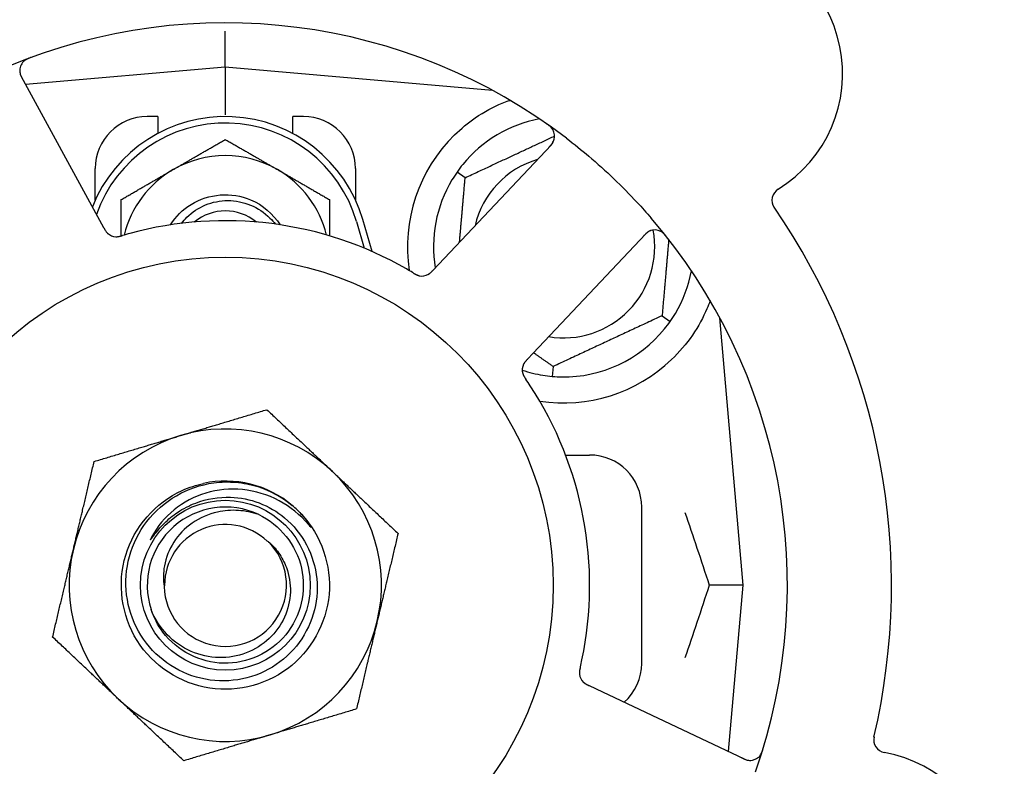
# Model space of a CAD drawing. Header units: inches. Extents: x 24 to 1128, y -58 to 748.
# Tile 66 of 256: x 154.05 to 156.42, y 227.38 to 229.17. Entities that reach past the tile are written whole.
import ezdxf

# ---------------------------------------------------------------- set-up
doc = ezdxf.new("R2010")
doc.units = ezdxf.units.IN
doc.header["$LTSCALE"] = 32
doc.header["$MEASUREMENT"] = 0
doc.layers.add('Dimension (ANSI)', color=7, linetype='Continuous', lineweight=25)
doc.layers.add('Visible (ANSI)', color=7, linetype='Continuous', lineweight=30)
doc.styles.add('Note Text (ANSI)', font='tahoma.ttf')
doc.dimstyles.new('SB Fraction-16 (ANSI)', dxfattribs={"dimscale": 32, "dimtxt": 0.125, "dimasz": 0.098425, "dimexe": 0.125, "dimexo": 0.0625, "dimgap": 0.031496, "dimtad": 0, "dimtih": 1, "dimtoh": 1, "dimdec": 4, "dimrnd": 1e-08, "dimzin": 0, "dimdsep": 46, "dimlunit": 5, "dimtxsty": 'Note Text (ANSI)', "dimcen": 0.09, "dimdle": 0.393701, "dimclrd": 256, "dimclre": 256, "dimclrt": 256, "dimadec": 0, "dimazin": 3, "dimtfac": 0.96, "dimtofl": 0, "dimtmove": 0, "dimatfit": 3, "dimfxl": 1, "dimfrac": 2, "dimtolj": 1, "dimtzin": 12, "dimlwd": -1, "dimlwe": -1, "dimarcsym": 0})

# ---------------------------------------------------------------- blocks, each defined once
blk = doc.blocks.new('*D16')
at = {"layer": 'Defpoints', "color": 0, "transparency": 16777216}
for p in [(169.8497, 459.4837), (76.4594, 171.772), (131.9122, 171.772)]:
    blk.add_point(p, dxfattribs=at)
at = {"layer": 'Dimension (ANSI)', "transparency": 16777216}
for p, q in [((167.8497, 459.4837), (72.4594, 459.4837)), ((76.4594, 456.3341), (76.4594, 319.1609)), ((76.4594, 174.9216), (76.4594, 312.0948)), ((129.9122, 171.772), (72.4594, 171.772))]:
    blk.add_line(p, q, dxfattribs=at)
for points in [[(75.9345, 456.3341), (76.9844, 456.3341), (76.4594, 459.4837)], [(75.9345, 174.9216), (76.9844, 174.9216), (76.4594, 171.772)]]:
    blk.add_solid(points, dxfattribs=at)
at = {"layer": 'Dimension (ANSI)', "transparency": 16777216, "insert": (64.2727, 318.153), "char_height": 4, "attachment_point": 1, "style": 'Note Text (ANSI)'}
blk.add_mtext('\\A1;287 11/16', dxfattribs=at)

msp = doc.modelspace()

# ---------------------------------------------------------------- linework, layer by layer
at = {"layer": 'Visible (ANSI)'}
for p, q in [((154.54541, 229.05645), (154.54541, 229.14244)), ((154.54541, 229.05645), (154.06546, 229.01446)), ((154.54541, 229.05645), (154.54541, 228.94187)), ((155.1874, 229.00028), (154.54541, 229.05645)), ((154.24412, 228.6879), (154.05548, 229.03269)), ((155.18416, 229.00057), (155.18416, 229.00203)), ((154.38291, 228.9377), (154.35791, 228.9377)), ((154.38291, 228.9377), (154.38291, 228.89687)), ((154.70791, 228.89687), (154.70791, 228.9377)), ((154.73291, 228.9377), (154.70791, 228.9377)), ((155.32765, 228.86934), (155.05803, 228.5834)), ((154.23291, 228.73716), (154.23291, 228.8127)), ((154.85791, 228.8127), (154.85791, 228.73716)), ((155.12144, 228.79078), (155.10193, 228.80444)), ((154.25365, 228.67047), (154.24412, 228.6879)), ((154.86041, 228.68583), (154.87916, 228.62155)), ((154.89774, 228.61363), (154.87541, 228.6902)), ((155.28467, 228.3697), (155.55429, 228.65565)), ((155.05803, 228.5834), (155.04438, 228.56892)), ((155.59438, 228.45962), (155.6139, 228.44596)), ((155.78916, 227.8127), (155.73299, 228.45469)), ((155.27104, 228.35524), (155.28467, 228.3697)), ((155.33275, 228.33762), (155.33067, 228.31389)), ((155.3627, 228.1252), (155.42041, 228.1252)), ((155.54541, 227.6252), (155.54541, 228.0002)), ((155.78916, 227.8127), (155.70769, 227.8127)), ((155.75421, 227.41318), (155.78916, 227.8127)), ((155.4368, 227.56333), (155.41881, 227.57184)), ((155.79206, 227.39527), (155.4368, 227.56333))]:
    msp.add_line(p, q, dxfattribs=at)
for radius in [0.7875, 0.20385]:
    msp.add_circle((154.54541, 227.8127), radius, dxfattribs=at)
for centre, radius, start, end in [((155.70308, 229.04048), 0.325, 301.56477, 151.80207), ((154.54541, 227.8127), 1.35, 52.62287, 112.74397), ((154.0829, 229.04768), 0.03125, 110.53135, 208.68342), ((154.54541, 228.59395), 0.34375, 16.2602, 158.3076), ((154.35791, 228.8127), 0.125, 90, 180), ((154.73291, 228.8127), 0.125, 0, 90), ((154.54541, 228.59395), 0.32812, 16.2602, 160.60541), ((155.35791, 228.6252), 0.3125, 100.71622, 140.84193), ((155.30491, 228.89078), 0.03125, 316.68342, 54.83549), ((155.35791, 228.6252), 0.375, 134.27762, 188.78707), ((154.54541, 228.59395), 0.25, 60, 120), ((155.35791, 228.6252), 0.21875, 106.71618, 166.65066), ((154.54541, 228.59395), 0.25, 120, 166.26096), ((154.54541, 228.59395), 0.25, 13.73904, 60), ((155.35791, 228.6252), 0.3125, 149.15807, 189.35248), ((155.88957, 228.73694), 0.03125, 121.56477, 214.51231), ((154.54541, 228.59395), 0.11727, 50.56429, 129.43571), ((154.54541, 227.8127), 1.6, 346.81714, 34.5497), ((154.54541, 227.8127), 0.875, 60.19111, 105.17573), ((154.54541, 227.8127), 1.35, 340.62287, 40.74397), ((154.28385, 228.68039), 0.03125, 226.67765, 268.13682), ((155.35791, 228.6252), 0.21875, 260.57954, 10.53406), ((155.57703, 228.63421), 0.03125, 38.53135, 136.68342), ((155.01769, 228.58616), 0.03125, 257.46904, 299.46837), ((155.35791, 228.6252), 0.3125, 329.15807, 349.28378), ((155.35791, 228.6252), 0.3125, 269.15807, 320.84193), ((155.35791, 228.6252), 0.375, 261.21293, 313.75453), ((155.2898, 228.32959), 0.03125, 154.67765, 196.13682), ((155.35791, 228.6252), 0.3125, 251.46237, 260.84193), ((154.54541, 227.8127), 0.875, 348.19111, 33.17573), ((154.54541, 227.8127), 0.375, 46.68342, 106.68342), ((154.54541, 227.8127), 0.375, 106.68342, 166.68342), ((155.42041, 228.0002), 0.125, 0, 90), ((154.54541, 227.8127), 0.375, 346.68342, 46.68342), ((154.54541, 227.8127), 0.25, 49.96044, 102.10596), ((154.54541, 227.8127), 0.1875, 64.71096, 198.15663), ((154.54541, 227.8127), 0.25, 46.19222, 49.96044), ((154.54541, 227.8127), 0.14583, 46.55117, 180.00317), ((154.54541, 227.8127), 0.375, 166.68342, 226.68342), ((154.54541, 227.8127), 0.14696, 181.25861, 45.29572), ((154.54541, 227.8127), 0.375, 286.68342, 346.68342), ((155.42041, 227.6252), 0.125, 311.64189, 0), ((155.42696, 227.60255), 0.03125, 185.46904, 227.46837), ((154.54541, 227.8127), 0.375, 226.68342, 286.68342), ((154.54541, 227.8127), 0.875, 204.19111, 249.17573), ((156.13392, 227.44172), 0.03125, 166.85452, 259.80207), ((154.54541, 227.8127), 1.35, 196.62287, 256.74397), ((155.80543, 227.42352), 0.03125, 244.68342, 342.83549), ((156.07084, 227.09109), 0.325, 229.56477, 79.80207)]:
    msp.add_arc(centre, radius, start, end, dxfattribs=at)
for points, knots in [([(154.07857, 229.07941), (154.07798, 229.07919), (154.07739, 229.07898), (154.07582, 229.07839), (154.07482, 229.078), (154.07298, 229.07723), (154.07213, 229.07687), (154.06998, 229.07588), (154.06866, 229.07522), (154.06644, 229.07398), (154.06547, 229.07338), (154.06387, 229.07231), (154.0632, 229.07181), (154.0619, 229.07078), (154.06131, 229.07025), (154.06066, 229.06963), (154.06052, 229.06949), (154.06041, 229.06938)], [0, 0, 0, 0, 0.005149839, 0.005149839, 0.013554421, 0.013554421, 0.020527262, 0.020527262, 0.031641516, 0.031641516, 0.041623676, 0.041623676, 0.051235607, 0.051235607, 0.06373445, 0.06373445, 0.067355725, 0.067355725, 0.067355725, 0.067355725]), ([(154.05165, 229.04775), (154.05165, 229.04745), (154.05167, 229.04709), (154.05177, 229.04529), (154.05199, 229.04355), (154.05269, 229.04046), (154.05312, 229.03901), (154.05444, 229.03537), (154.05543, 229.03312), (154.05703, 229.02994), (154.05751, 229.02901), (154.05846, 229.02724), (154.05892, 229.0264), (154.05938, 229.02556)], [0.058736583, 0.058736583, 0.058736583, 0.058736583, 0.064782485, 0.064782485, 0.086145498, 0.086145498, 0.103238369, 0.103238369, 0.123434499, 0.123434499, 0.131598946, 0.131598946, 0.138939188, 0.138939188, 0.138939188, 0.138939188]), ([(155.09611, 228.89369), (155.11125, 228.90845), (155.1282, 228.92237), (155.16721, 228.94914), (155.18962, 228.96105), (155.21535, 228.9721), (155.22106, 228.97439), (155.22681, 228.97654)], [0.55181372, 0.55181372, 0.55181372, 0.55181372, 0.71000954, 0.71000954, 0.90366002, 0.90366002, 0.95550669, 0.95550669, 0.95550669, 0.95550669]), ([(155.33223, 228.90596), (155.33209, 228.90621), (155.3319, 228.90652), (155.33126, 228.90753), (155.33073, 228.9083), (155.32943, 228.90995), (155.3286, 228.91091), (155.32706, 228.91247), (155.32656, 228.91296), (155.32526, 228.91415), (155.32443, 228.91488), (155.32263, 228.91636), (155.32163, 228.91713), (155.32006, 228.91831), (155.31946, 228.91874), (155.31827, 228.91958), (155.31769, 228.91999), (155.3171, 228.9204)], [0.051298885, 0.051298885, 0.051298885, 0.051298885, 0.057269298, 0.057269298, 0.069785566, 0.069785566, 0.083632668, 0.083632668, 0.089458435, 0.089458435, 0.09782017, 0.09782017, 0.107290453, 0.107290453, 0.113094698, 0.113094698, 0.118968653, 0.118968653, 0.118968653, 0.118968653]), ([(155.32209, 228.86344), (155.32273, 228.86413), (155.32339, 228.86482), (155.32589, 228.86753), (155.32768, 228.86958), (155.33045, 228.8732), (155.33152, 228.87482), (155.3331, 228.8776), (155.33372, 228.8789), (155.33456, 228.88102), (155.33484, 228.88183), (155.33509, 228.8827), (155.33514, 228.88288), (155.33519, 228.88304)], [0, 0, 0, 0, 0.007248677, 0.007248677, 0.028564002, 0.028564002, 0.04748221, 0.04748221, 0.065361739, 0.065361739, 0.076705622, 0.076705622, 0.079955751, 0.079955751, 0.079955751, 0.079955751]), ([(155.36494, 228.88549), (155.38316, 228.87157), (155.40091, 228.85728), (155.43878, 228.82518), (155.45897, 228.80701), (155.49789, 228.76977), (155.51641, 228.75098), (155.54585, 228.71929), (155.55714, 228.70668), (155.56822, 228.69382)], [-0.73117336, -0.73117336, -0.73117336, -0.73117336, -0.55242948, -0.55242948, -0.34016147, -0.34016147, -0.13232742, -0.13232742, 0, 0, 0, 0]), ([(154.41378, 228.67753), (154.42633, 228.69733), (154.44315, 228.7144), (154.46308, 228.72675), (154.50533, 228.75294), (154.56038, 228.75723), (154.60618, 228.7379), (154.63524, 228.72563), (154.66008, 228.70406), (154.6771, 228.67752)], [6.8488771, 6.8488771, 6.8488771, 6.8488771, 7.2990044, 7.2990044, 7.2990044, 8.2534333, 8.2534333, 8.2534333, 8.8590861, 8.8590861, 8.8590861, 8.8590861]), ([(154.44021, 228.68135), (154.44412, 228.68649), (154.4484, 228.69136), (154.46588, 228.70859), (154.48111, 228.71862), (154.51482, 228.73242), (154.53301, 228.73597), (154.57003, 228.73593), (154.58849, 228.73224), (154.62326, 228.71791), (154.63919, 228.70732), (154.65727, 228.68941), (154.66157, 228.68454), (154.66553, 228.67942)], [-1.06231766, -1.06231766, -1.06231766, -1.06231766, -1.01273267, -1.01273267, -0.87465824, -0.87465824, -0.73438222, -0.73438222, -0.59190522, -0.59190522, -0.44722789, -0.44722789, -0.39760805, -0.39760805, -0.39760805, -0.39760805]), ([(154.25366, 228.67047), (154.25391, 228.67001), (154.25416, 228.66954), (154.25466, 228.66864), (154.25491, 228.66819), (154.25546, 228.6672), (154.25577, 228.66666), (154.25689, 228.66473), (154.25764, 228.66351), (154.2589, 228.66166), (154.25948, 228.66088), (154.26061, 228.65952), (154.26112, 228.65895), (154.26201, 228.65804), (154.26241, 228.65765), (154.26265, 228.65742), (154.26269, 228.65739), (154.26269, 228.65739), (154.26269, 228.65739), (154.26269, 228.65739)], [0, 0, 0, 0, 0.004355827, 0.004355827, 0.008687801, 0.008687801, 0.014307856, 0.014307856, 0.029588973, 0.029588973, 0.043844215, 0.043844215, 0.054171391, 0.054171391, 0.061954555, 0.061954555, 0.063871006, 0.063871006, 0.063878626, 0.063878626, 0.063878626, 0.063878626]), ([(154.25368, 228.67043), (154.25382, 228.67017), (154.25396, 228.66991), (154.25475, 228.66848), (154.25542, 228.66727), (154.25687, 228.6648), (154.25768, 228.66351), (154.25923, 228.6613), (154.25998, 228.66033), (154.26146, 228.65861), (154.26223, 228.65783), (154.2629, 228.6572), (154.263, 228.65712), (154.26308, 228.65704)], [0, 0, 0, 0, 0.002309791, 0.002309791, 0.012623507, 0.012623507, 0.024338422, 0.024338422, 0.035397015, 0.035397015, 0.047442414, 0.047442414, 0.049661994, 0.049661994, 0.049661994, 0.049661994]), ([(155.56743, 228.66395), (155.56715, 228.66385), (155.5668, 228.66373), (155.56513, 228.66308), (155.56354, 228.66233), (155.56082, 228.6607), (155.55957, 228.65985), (155.55652, 228.65746), (155.55469, 228.65583), (155.55216, 228.65333), (155.55142, 228.65258), (155.55003, 228.65113), (155.54937, 228.65043), (155.54872, 228.64973)], [0.058736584, 0.058736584, 0.058736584, 0.058736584, 0.064782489, 0.064782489, 0.086145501, 0.086145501, 0.103238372, 0.103238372, 0.123434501, 0.123434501, 0.131598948, 0.131598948, 0.13893919, 0.13893919, 0.13893919, 0.13893919]), ([(155.60586, 228.64813), (155.60547, 228.64863), (155.60509, 228.64911), (155.60404, 228.65042), (155.60336, 228.65126), (155.60206, 228.65277), (155.60145, 228.65347), (155.59985, 228.65521), (155.59881, 228.65625), (155.59694, 228.65799), (155.59608, 228.65872), (155.59456, 228.65992), (155.59389, 228.6604), (155.5925, 228.66132), (155.59181, 228.66172), (155.59102, 228.66214), (155.59085, 228.66223), (155.59071, 228.6623)], [0, 0, 0, 0, 0.005149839, 0.005149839, 0.013554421, 0.013554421, 0.020527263, 0.020527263, 0.031641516, 0.031641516, 0.041623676, 0.041623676, 0.051235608, 0.051235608, 0.063734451, 0.063734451, 0.067355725, 0.067355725, 0.067355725, 0.067355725]), ([(154.28208, 228.64919), (154.28231, 228.64918), (154.28261, 228.64917), (154.2835, 228.64916), (154.28413, 228.64917), (154.28548, 228.64925), (154.28618, 228.64931), (154.28758, 228.64949), (154.28826, 228.64959), (154.28991, 228.64989), (154.29092, 228.65011), (154.29241, 228.65046), (154.29285, 228.65057), (154.29446, 228.65098), (154.29566, 228.65132), (154.29721, 228.65176), (154.2976, 228.65188), (154.29815, 228.65204), (154.29832, 228.65209), (154.29849, 228.65214)], [0.044252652, 0.044252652, 0.044252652, 0.044252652, 0.050671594, 0.050671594, 0.061250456, 0.061250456, 0.071050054, 0.071050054, 0.078610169, 0.078610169, 0.087196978, 0.087196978, 0.090753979, 0.090753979, 0.100050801, 0.100050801, 0.10314767, 0.10314767, 0.10451733, 0.10451733, 0.10451733, 0.10451733]), ([(154.28246, 228.64916), (154.28246, 228.64916), (154.28249, 228.64916), (154.28262, 228.64916), (154.28276, 228.64915), (154.28321, 228.64914), (154.28358, 228.64914), (154.28481, 228.64917), (154.28574, 228.64923), (154.28773, 228.64947), (154.28876, 228.64964), (154.29116, 228.65012), (154.29257, 228.65047), (154.2953, 228.6512), (154.29663, 228.65159), (154.29812, 228.65203), (154.2983, 228.65208), (154.29849, 228.65214)], [0.030853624, 0.030853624, 0.030853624, 0.030853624, 0.032941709, 0.032941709, 0.03638518, 0.03638518, 0.042347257, 0.042347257, 0.055267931, 0.055267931, 0.065838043, 0.065838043, 0.077516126, 0.077516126, 0.087897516, 0.087897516, 0.089364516, 0.089364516, 0.089364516, 0.089364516]), ([(154.99634, 228.56256), (154.99593, 228.56281), (154.99549, 228.56307), (154.99502, 228.56335), (154.99082, 228.56587), (154.98505, 228.56926), (154.98038, 228.57193)], [0.48080563, 0.48080563, 0.48080563, 0.48080563, 0.5329828, 0.5329828, 0.5329828, 1, 1, 1, 1]), ([(154.99637, 228.56254), (154.99663, 228.56239), (154.99688, 228.56223), (154.99758, 228.56182), (154.99802, 228.56156), (154.99938, 228.56075), (155.00033, 228.5602), (155.00233, 228.55911), (155.00339, 228.55855), (155.00552, 228.55753), (155.00655, 228.55709), (155.00862, 228.5563), (155.00958, 228.55601), (155.01078, 228.55569), (155.01111, 228.55562), (155.01136, 228.55556)], [0.001596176, 0.001596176, 0.001596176, 0.001596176, 0.00393777, 0.00393777, 0.007842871, 0.007842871, 0.016055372, 0.016055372, 0.025513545, 0.025513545, 0.037191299, 0.037191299, 0.054193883, 0.054193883, 0.061558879, 0.061558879, 0.061558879, 0.061558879]), ([(154.99637, 228.56254), (154.99684, 228.56226), (154.99731, 228.56198), (154.99824, 228.56142), (154.99871, 228.56114), (155.00027, 228.56022), (155.00138, 228.55959), (155.00321, 228.55861), (155.00397, 228.55823), (155.00573, 228.5574), (155.00666, 228.557), (155.00835, 228.55638), (155.00912, 228.55613), (155.01036, 228.55578), (155.01088, 228.55566), (155.01119, 228.55559), (155.01124, 228.55558), (155.01125, 228.55558), (155.01125, 228.55558), (155.01125, 228.55558)], [0, 0, 0, 0, 0.004180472, 0.004180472, 0.008305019, 0.008305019, 0.018114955, 0.018114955, 0.025612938, 0.025612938, 0.036850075, 0.036850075, 0.047489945, 0.047489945, 0.056089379, 0.056089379, 0.05828692, 0.05828692, 0.058652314, 0.058652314, 0.058652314, 0.058652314]), ([(155.03194, 228.55835), (155.03202, 228.55839), (155.03211, 228.55844), (155.03237, 228.55859), (155.03257, 228.55869), (155.03344, 228.55919), (155.03424, 228.55969), (155.03609, 228.561), (155.03721, 228.56189), (155.0394, 228.56383), (155.04048, 228.56488), (155.04201, 228.56643), (155.04249, 228.56692), (155.0432, 228.56767), (155.04343, 228.56792), (155.0439, 228.56841), (155.04412, 228.56865), (155.04435, 228.56889)], [0.038929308, 0.038929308, 0.038929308, 0.038929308, 0.040726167, 0.040726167, 0.043941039, 0.043941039, 0.054249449, 0.054249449, 0.066768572, 0.066768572, 0.07820649, 0.07820649, 0.083402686, 0.083402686, 0.086046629, 0.086046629, 0.08863019, 0.08863019, 0.08863019, 0.08863019]), ([(155.03265, 228.55873), (155.03265, 228.55873), (155.03266, 228.55873), (155.03272, 228.55876), (155.03292, 228.55887), (155.03351, 228.55922), (155.03398, 228.5595), (155.035, 228.56016), (155.03555, 228.56055), (155.03623, 228.56106), (155.0364, 228.5612), (155.03765, 228.56218), (155.03901, 228.5634), (155.0411, 228.56548), (155.04171, 228.56611), (155.04267, 228.56711), (155.04299, 228.56745), (155.04366, 228.56816), (155.04401, 228.56853), (155.04435, 228.56889)], [0.028019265, 0.028019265, 0.028019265, 0.028019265, 0.028672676, 0.028672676, 0.033062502, 0.033062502, 0.040781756, 0.040781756, 0.051074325, 0.051074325, 0.054504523, 0.054504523, 0.075062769, 0.075062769, 0.083066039, 0.083066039, 0.087153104, 0.087153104, 0.091266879, 0.091266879, 0.091266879, 0.091266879]), ([(155.7098, 228.49579), (155.70739, 228.48917), (155.70478, 228.48254), (155.69349, 228.45645), (155.68178, 228.43441), (155.6528, 228.39215), (155.63558, 228.37189), (155.61725, 228.35434)], [1.38940877, 1.38940877, 1.38940877, 1.38940877, 1.45134152, 1.45134152, 1.64787025, 1.64787025, 1.84130789, 1.84130789, 1.84130789, 1.84130789]), ([(155.27101, 228.35521), (155.27081, 228.35499), (155.2706, 228.35478), (155.26948, 228.35359), (155.26854, 228.35258), (155.26664, 228.35043), (155.26566, 228.34926), (155.26404, 228.34711), (155.26335, 228.34609), (155.26217, 228.34416), (155.26167, 228.34318), (155.26128, 228.34235), (155.26122, 228.34223), (155.26118, 228.34213)], [0, 0, 0, 0, 0.002309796, 0.002309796, 0.012623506, 0.012623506, 0.024338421, 0.024338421, 0.035397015, 0.035397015, 0.047442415, 0.047442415, 0.049661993, 0.049661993, 0.049661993, 0.049661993]), ([(155.27104, 228.35524), (155.27068, 228.35486), (155.27031, 228.35447), (155.26961, 228.35372), (155.26926, 228.35335), (155.26849, 228.35251), (155.26807, 228.35205), (155.26657, 228.3504), (155.26565, 228.3493), (155.26428, 228.34753), (155.26372, 228.34674), (155.26278, 228.34525), (155.26239, 228.34458), (155.2618, 228.34346), (155.26155, 228.34295), (155.26141, 228.34265), (155.26139, 228.34261), (155.26139, 228.34261), (155.26139, 228.34261), (155.26139, 228.34261)], [0, 0, 0, 0, 0.004355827, 0.004355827, 0.0086878, 0.0086878, 0.014307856, 0.014307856, 0.029588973, 0.029588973, 0.043844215, 0.043844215, 0.054171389, 0.054171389, 0.061954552, 0.061954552, 0.063871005, 0.063871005, 0.063878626, 0.063878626, 0.063878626, 0.063878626]), ([(155.25958, 228.32163), (155.25964, 228.32141), (155.25973, 228.32112), (155.25999, 228.32028), (155.2602, 228.31967), (155.26069, 228.31842), (155.26096, 228.31777), (155.26157, 228.31649), (155.26188, 228.31588), (155.26268, 228.3144), (155.26319, 228.3135), (155.26398, 228.31221), (155.26422, 228.31182), (155.26512, 228.31041), (155.2658, 228.30938), (155.26671, 228.30804), (155.26694, 228.30771), (155.26726, 228.30723), (155.26736, 228.30708), (155.26746, 228.30694)], [0.044252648, 0.044252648, 0.044252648, 0.044252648, 0.050671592, 0.050671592, 0.061250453, 0.061250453, 0.071050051, 0.071050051, 0.078610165, 0.078610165, 0.087196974, 0.087196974, 0.090753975, 0.090753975, 0.100050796, 0.100050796, 0.103147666, 0.103147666, 0.104517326, 0.104517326, 0.104517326, 0.104517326]), ([(155.25968, 228.32127), (155.25968, 228.32127), (155.25968, 228.32124), (155.25972, 228.32111), (155.25976, 228.32097), (155.25989, 228.32054), (155.26, 228.3202), (155.26041, 228.31903), (155.26075, 228.31816), (155.2616, 228.31635), (155.26207, 228.31541), (155.26328, 228.31329), (155.26404, 228.31205), (155.26558, 228.30968), (155.26637, 228.30853), (155.26724, 228.30725), (155.26735, 228.3071), (155.26746, 228.30694)], [0.030853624, 0.030853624, 0.030853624, 0.030853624, 0.032941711, 0.032941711, 0.036385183, 0.036385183, 0.042347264, 0.042347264, 0.055267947, 0.055267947, 0.065838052, 0.065838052, 0.077516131, 0.077516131, 0.087897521, 0.087897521, 0.089364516, 0.089364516, 0.089364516, 0.089364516]), ([(154.71847, 227.99312), (154.76913, 227.94452), (154.79779, 227.87381), (154.79525, 227.80365), (154.79271, 227.73352), (154.75903, 227.66508), (154.70502, 227.62028), (154.65102, 227.57549), (154.57756, 227.55504), (154.50819, 227.56549), (154.4372, 227.57618), (154.37171, 227.6191), (154.33358, 227.67993), (154.29585, 227.74013), (154.28554, 227.81681), (154.30605, 227.88484), (154.32653, 227.95279), (154.37739, 228.01096), (154.44201, 228.04032), (154.45833, 228.04773), (154.47546, 228.05327), (154.49299, 228.05695)], [5.2445607, 5.2445607, 5.2445607, 5.2445607, 6.086966, 6.086966, 6.086966, 6.9291128, 6.9291128, 6.9291128, 7.7710085, 7.7710085, 7.7710085, 8.6324711, 8.6324711, 8.6324711, 9.4850832, 9.4850832, 9.4850832, 10.3367446, 10.3367446, 10.3367446, 10.5518672, 10.5518672, 10.5518672, 10.5518672]), ([(154.5582, 228.02394), (154.58168, 228.02316), (154.60487, 228.01848), (154.64898, 228.00168), (154.66958, 227.98961), (154.70946, 227.95637), (154.72737, 227.93424), (154.75387, 227.8841), (154.76212, 227.85654), (154.76766, 227.79951), (154.76478, 227.77058), (154.74808, 227.71516), (154.7343, 227.68923), (154.69742, 227.64384), (154.6746, 227.62489), (154.62273, 227.59663), (154.59414, 227.58768), (154.53484, 227.58117), (154.50469, 227.58377), (154.44679, 227.60043), (154.41963, 227.61443), (154.37193, 227.65219), (154.35192, 227.67568), (154.32185, 227.72925), (154.31217, 227.75886), (154.30462, 227.82042), (154.30693, 227.85178), (154.32348, 227.91217), (154.33766, 227.94057), (154.37626, 227.99061), (154.40039, 228.0117), (154.45562, 228.04363), (154.48623, 228.05407), (154.51799, 228.05837)], [-3.5801326, -3.5801326, -3.5801326, -3.5801326, -3.4004535, -3.4004535, -3.2191752, -3.2191752, -3.0035583, -3.0035583, -2.7857358, -2.7857358, -2.5657084, -2.5657084, -2.3434763, -2.3434763, -2.1190401, -2.1190401, -1.8924003, -1.8924003, -1.6635571, -1.6635571, -1.4325112, -1.4325112, -1.1992628, -1.1992628, -0.9638125, -0.9638125, -0.7261606, -0.7261606, -0.4863077, -0.4863077, -0.244254, -0.244254, 0, 0, 0, 0]), ([(154.74522, 227.95824), (154.72539, 227.98159), (154.70139, 228.00103), (154.64718, 228.02994), (154.61744, 228.03906), (154.55703, 228.04508), (154.52699, 228.04228), (154.47062, 228.02538), (154.44475, 228.01179), (154.40052, 227.97588), (154.38237, 227.95418), (154.36899, 227.92958)], [-1.1317323, -1.1317323, -1.1317323, -1.1317323, -0.8984595, -0.8984595, -0.6634575, -0.6634575, -0.435379, -0.435379, -0.2142259, -0.2142259, 0, 0, 0, 0]), ([(154.51799, 228.05837), (154.53544, 228.06074), (154.55311, 228.06119), (154.5885, 228.05823), (154.60612, 228.05478), (154.6536, 228.0399), (154.68189, 228.02449), (154.70624, 228.0041)], [-0.51193076, -0.51193076, -0.51193076, -0.51193076, -0.37804019, -0.37804019, -0.24204071, -0.24204071, 0, 0, 0, 0]), ([(154.39855, 227.96114), (154.40847, 227.97096), (154.41923, 227.97978), (154.44441, 227.99664), (154.45899, 228.00418), (154.50107, 228.02017), (154.52956, 228.02488), (154.5582, 228.02394)], [-0.44935864, -0.44935864, -0.44935864, -0.44935864, -0.34320731, -0.34320731, -0.21838639, -0.21838639, 0, 0, 0, 0]), ([(154.62551, 227.98223), (154.60978, 227.98771), (154.5934, 227.99107), (154.56001, 227.99321), (154.54318, 227.99195), (154.50484, 227.98345), (154.48403, 227.97442), (154.44801, 227.94927), (154.43293, 227.93371), (154.41032, 227.89841), (154.40269, 227.87921), (154.39612, 227.84267), (154.39589, 227.82589), (154.39849, 227.80947)], [-0.89666376, -0.89666376, -0.89666376, -0.89666376, -0.7697294, -0.7697294, -0.64162523, -0.64162523, -0.47009117, -0.47009117, -0.30597672, -0.30597672, -0.14928046, -0.14928046, -0.02134877, -0.02134877, -0.02134877, -0.02134877]), ([(154.71847, 227.99312), (154.72631, 227.98557), (154.73367, 227.97743), (154.74568, 227.96188), (154.74937, 227.95612), (154.7512, 227.95275), (154.75152, 227.95211), (154.75173, 227.95155), (154.75177, 227.95143), (154.75179, 227.95129), (154.75179, 227.95125), (154.75179, 227.9512), (154.75178, 227.95118), (154.75177, 227.95115), (154.75176, 227.95114), (154.75174, 227.95113), (154.75173, 227.95113), (154.75169, 227.95112), (154.75167, 227.95113), (154.7516, 227.95115), (154.75154, 227.95118), (154.75069, 227.95176), (154.74836, 227.95454), (154.74522, 227.95824)], [-0.28928031, -0.28928031, -0.28928031, -0.28928031, -0.16787143, -0.16787143, -0.06646306, -0.06646306, -0.04917499, -0.04917499, -0.04476579, -0.04476579, -0.04306859, -0.04306859, -0.04215282, -0.04215282, -0.04143605, -0.04143605, -0.040655, -0.040655, -0.03948059, -0.03948059, -0.0370912, -0.0370912, 0, 0, 0, 0]), ([(154.62551, 227.98223), (154.67679, 227.958), (154.71583, 227.90929), (154.72832, 227.85396), (154.7408, 227.79863), (154.72645, 227.73789), (154.69054, 227.69399), (154.6547, 227.65017), (154.59816, 227.62408), (154.54157, 227.62524), (154.48488, 227.6264), (154.42936, 227.65489), (154.39536, 227.70027), (154.38314, 227.71658), (154.37379, 227.73495), (154.36752, 227.75433)], [5.153766, 5.153766, 5.153766, 5.153766, 6.061332, 6.061332, 6.061332, 6.968806, 6.968806, 6.968806, 7.8744508, 7.8744508, 7.8744508, 8.7817425, 8.7817425, 8.7817425, 9.107885, 9.107885, 9.107885, 9.107885]), ([(154.36899, 227.92958), (154.36819, 227.92811), (154.36733, 227.92644), (154.36636, 227.92433), (154.36594, 227.92336), (154.3657, 227.92255), (154.36566, 227.92238), (154.36565, 227.9222), (154.36565, 227.92215), (154.36566, 227.92209), (154.36566, 227.92206), (154.36568, 227.92203), (154.36569, 227.92202), (154.36572, 227.92201), (154.36573, 227.922), (154.36578, 227.922), (154.3658, 227.92201), (154.36588, 227.92204), (154.36593, 227.92207), (154.36611, 227.92222), (154.3663, 227.9224), (154.36716, 227.92336), (154.36812, 227.92465), (154.37386, 227.93243), (154.38335, 227.94611), (154.39855, 227.96114)], [-0.32002064, -0.32002064, -0.32002064, -0.32002064, -0.25037654, -0.25037654, -0.22022079, -0.22022079, -0.21319305, -0.21319305, -0.21059304, -0.21059304, -0.20923641, -0.20923641, -0.20821255, -0.20821255, -0.20712521, -0.20712521, -0.2055378, -0.2055378, -0.20262718, -0.20262718, -0.19315319, -0.19315319, -0.1629071, -0.1629071, 0, 0, 0, 0]), ([(154.64879, 227.91715), (154.65797, 227.90935), (154.66616, 227.90045), (154.681, 227.87977), (154.68731, 227.86789), (154.69902, 227.83645), (154.70223, 227.81636), (154.70084, 227.7755), (154.69604, 227.75514), (154.67875, 227.71685), (154.66623, 227.69939), (154.63485, 227.66977), (154.61614, 227.65807), (154.57479, 227.64222), (154.55248, 227.63841), (154.50708, 227.6395), (154.48443, 227.6446), (154.44181, 227.66332), (154.42234, 227.67697), (154.38926, 227.71132), (154.37612, 227.73183), (154.36725, 227.75427)], [-1.5503297, -1.5503297, -1.5503297, -1.5503297, -1.4577971, -1.4577971, -1.3550285, -1.3550285, -1.200467, -1.200467, -1.0416694, -1.0416694, -0.8786368, -0.8786368, -0.7113708, -0.7113708, -0.5398726, -0.5398726, -0.3641439, -0.3641439, -0.1841858, -0.1841858, 0, 0, 0, 0]), ([(155.39791, 227.61553), (155.39778, 227.615), (155.39766, 227.61446), (155.39742, 227.6134), (155.3973, 227.61287), (155.3969, 227.6111), (155.39665, 227.60985), (155.39628, 227.60781), (155.39615, 227.60696), (155.3959, 227.60504), (155.39582, 227.60403), (155.39574, 227.60223), (155.39575, 227.60142), (155.3958, 227.60013), (155.39585, 227.5996), (155.39588, 227.59928), (155.39588, 227.59924), (155.39588, 227.59923), (155.39588, 227.59922), (155.39588, 227.59922)], [0, 0, 0, 0, 0.004180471, 0.004180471, 0.008305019, 0.008305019, 0.018114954, 0.018114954, 0.025612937, 0.025612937, 0.036850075, 0.036850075, 0.047489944, 0.047489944, 0.05608938, 0.05608938, 0.05828692, 0.05828692, 0.058652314, 0.058652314, 0.058652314, 0.058652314]), ([(155.39791, 227.61553), (155.39784, 227.61524), (155.39777, 227.61494), (155.39759, 227.61416), (155.39748, 227.61366), (155.39713, 227.61211), (155.39691, 227.61104), (155.39648, 227.6088), (155.39628, 227.60762), (155.39596, 227.60528), (155.39587, 227.60416), (155.39575, 227.60195), (155.39577, 227.60095), (155.39584, 227.59971), (155.39587, 227.59937), (155.3959, 227.59911)], [0.001596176, 0.001596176, 0.001596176, 0.001596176, 0.003937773, 0.003937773, 0.007842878, 0.007842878, 0.016055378, 0.016055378, 0.025513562, 0.025513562, 0.03719134, 0.03719134, 0.0541939, 0.0541939, 0.061558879, 0.061558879, 0.061558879, 0.061558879]), ([(155.39791, 227.61556), (155.39802, 227.61603), (155.39814, 227.61653), (155.39826, 227.61706), (155.39935, 227.62184), (155.40079, 227.62837), (155.40189, 227.63363)], [0.48080563, 0.48080563, 0.48080563, 0.48080563, 0.5329828, 0.5329828, 0.5329828, 1, 1, 1, 1]), ([(155.40491, 227.58041), (155.40497, 227.58034), (155.40505, 227.58027), (155.40527, 227.58006), (155.40543, 227.57991), (155.40618, 227.57924), (155.4069, 227.57863), (155.40871, 227.57728), (155.4099, 227.57649), (155.41242, 227.575), (155.41376, 227.5743), (155.41571, 227.57332), (155.41632, 227.57302), (155.41725, 227.57258), (155.41756, 227.57243), (155.41817, 227.57214), (155.41847, 227.572), (155.41877, 227.57185)], [0.038929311, 0.038929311, 0.038929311, 0.038929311, 0.040726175, 0.040726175, 0.043941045, 0.043941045, 0.054249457, 0.054249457, 0.066768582, 0.066768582, 0.078206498, 0.078206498, 0.083402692, 0.083402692, 0.086046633, 0.086046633, 0.088630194, 0.088630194, 0.088630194, 0.088630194]), ([(155.40549, 227.57984), (155.40549, 227.57984), (155.40549, 227.57984), (155.40555, 227.57979), (155.40571, 227.57963), (155.40622, 227.57917), (155.40663, 227.57882), (155.40758, 227.57805), (155.40812, 227.57765), (155.40882, 227.57716), (155.409, 227.57704), (155.41032, 227.57616), (155.4119, 227.57524), (155.41453, 227.5739), (155.41531, 227.57351), (155.41655, 227.57291), (155.41698, 227.5727), (155.41786, 227.57228), (155.41832, 227.57207), (155.41877, 227.57185)], [0.028019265, 0.028019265, 0.028019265, 0.028019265, 0.028672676, 0.028672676, 0.033062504, 0.033062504, 0.040781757, 0.040781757, 0.051074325, 0.051074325, 0.054504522, 0.054504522, 0.07506277, 0.07506277, 0.083066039, 0.083066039, 0.087153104, 0.087153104, 0.091266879, 0.091266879, 0.091266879, 0.091266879]), ([(155.8283, 227.40223), (155.82849, 227.40244), (155.82873, 227.40271), (155.8295, 227.40364), (155.83006, 227.40438), (155.83123, 227.40612), (155.83189, 227.4072), (155.8329, 227.40916), (155.8332, 227.40979), (155.83394, 227.41139), (155.83437, 227.4124), (155.83523, 227.41457), (155.83566, 227.41576), (155.83628, 227.41762), (155.83651, 227.41832), (155.83694, 227.41971), (155.83715, 227.42039), (155.83736, 227.42108)], [0.051298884, 0.051298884, 0.051298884, 0.051298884, 0.057269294, 0.057269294, 0.069785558, 0.069785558, 0.083632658, 0.083632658, 0.089458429, 0.089458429, 0.097820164, 0.097820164, 0.107290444, 0.107290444, 0.113094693, 0.113094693, 0.118968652, 0.118968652, 0.118968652, 0.118968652]), ([(155.78473, 227.39874), (155.78558, 227.39833), (155.78644, 227.39793), (155.78979, 227.39638), (155.79229, 227.39531), (155.79659, 227.3938), (155.79847, 227.39328), (155.8016, 227.39263), (155.80303, 227.39244), (155.80531, 227.3923), (155.80616, 227.39229), (155.80706, 227.39232), (155.80725, 227.39232), (155.80742, 227.39233)], [0, 0, 0, 0, 0.007248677, 0.007248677, 0.028564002, 0.028564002, 0.047482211, 0.047482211, 0.06536174, 0.06536174, 0.076705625, 0.076705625, 0.079955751, 0.079955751, 0.079955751, 0.079955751])]:
    msp.add_open_spline(points, degree=3, knots=knots, dxfattribs=at)
for points, weights in [([(155.22681, 228.97654), (155.22838, 228.97641), (155.22995, 228.97628)], [0.999914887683, 0.9999148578, 0.999914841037]), ([(155.12144, 228.79078), (155.23307, 228.84283), (155.33616, 228.8909)], [1.04422863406, 1.17902301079, 1.08886732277]), ([(154.42041, 228.81046), (154.47842, 228.84395), (154.54541, 228.88263)], [1, 1.0379548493, 1]), ([(154.54541, 228.88263), (154.6124, 228.84395), (154.67041, 228.81046)], [1, 1.0379548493, 1]), ([(154.29541, 228.73829), (154.3624, 228.77696), (154.42041, 228.81046)], [1, 1.0379548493, 1]), ([(154.67041, 228.81046), (154.72842, 228.77696), (154.79541, 228.73829)], [1, 1.0379548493, 1]), ([(155.10793, 228.63632), (155.1142, 228.70804), (155.12144, 228.79078)], [1.12448377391, 1.13145726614, 1.04422863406]), ([(154.29541, 228.65125), (154.29541, 228.6922), (154.29541, 228.73829)], [1.01840499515, 1.02227336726, 1]), ([(154.79541, 228.73829), (154.79541, 228.69219), (154.79541, 228.65123)], [1, 1.02228011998, 1.01840264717]), ([(155.61037, 228.64238), (155.6029, 228.55701), (155.59438, 228.45962)], [1.11819795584, 1.14843950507, 1.04422863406]), ([(155.59438, 228.45962), (155.46357, 228.39862), (155.33275, 228.33762)], [1.04422863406, 1.20577136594, 1.04422863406]), ([(155.33275, 228.33762), (155.30814, 228.35486), (155.28557, 228.37066)], [1.04422863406, 1.07418802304, 1.09303499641]), ([(154.43775, 228.17192), (154.53401, 228.20076), (154.64515, 228.23407)], [1, 1.0379548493, 1]), ([(154.64515, 228.23407), (154.72956, 228.15447), (154.80267, 228.08554)], [1, 1.0379548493, 1]), ([(154.23036, 228.10976), (154.3415, 228.14307), (154.43775, 228.17192)], [1, 1.0379548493, 1]), ([(154.18049, 227.89908), (154.20364, 227.99685), (154.23036, 228.10976)], [1, 1.0379548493, 1]), ([(154.80267, 228.08554), (154.87578, 228.01661), (154.9602, 227.93701)], [1, 1.0379548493, 1]), ([(154.9602, 227.93701), (154.93347, 227.82411), (154.91033, 227.72633)], [1, 1.0379548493, 1]), ([(154.13063, 227.68839), (154.15735, 227.8013), (154.18049, 227.89908)], [1, 1.0379548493, 1]), ([(154.91033, 227.72633), (154.88718, 227.62855), (154.86046, 227.51564)], [1, 1.0379548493, 1]), ([(154.28815, 227.53986), (154.21504, 227.60879), (154.13063, 227.68839)], [1, 1.0379548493, 1]), ([(154.44567, 227.39133), (154.36126, 227.47093), (154.28815, 227.53986)], [1, 1.0379548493, 1]), ([(154.86046, 227.51564), (154.74932, 227.48233), (154.65307, 227.45349)], [1, 1.0379548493, 1]), ([(154.65307, 227.45349), (154.55682, 227.42464), (154.44567, 227.39133)], [1, 1.0379548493, 1])]:
    msp.add_rational_spline(points, weights, degree=2, dxfattribs=at)
for points in [[(155.1156, 228.82253), (155.11103, 228.81693), (155.1063, 228.81069), (155.10193, 228.80444)], [(155.10193, 228.80444), (155.09756, 228.7982), (155.09331, 228.79162), (155.0896, 228.78541)], [(154.31635, 228.65719), (154.31058, 228.65562), (154.30323, 228.65353), (154.29848, 228.65214)], [(155.6139, 228.44596), (155.61826, 228.45221), (155.62251, 228.45879), (155.62622, 228.46499)], [(155.60023, 228.42787), (155.60479, 228.43347), (155.60952, 228.43972), (155.6139, 228.44596)], [(155.27778, 228.29151), (155.27451, 228.29651), (155.27024, 228.30286), (155.26746, 228.30694)], [(155.30817, 228.31668), (155.31531, 228.31553), (155.32308, 228.31456), (155.33067, 228.31389)], [(155.33067, 228.31389), (155.33827, 228.31323), (155.34609, 228.31284), (155.35332, 228.31274)], [(155.64939, 227.98701), (155.66793, 227.93239), (155.68805, 227.87298), (155.70769, 227.8127)], [(154.64879, 227.91715), (154.64776, 227.91764), (154.64674, 227.91811), (154.6457, 227.91857)], [(154.39958, 227.81269), (154.3992, 227.81162), (154.39884, 227.81055), (154.39849, 227.80947)], [(155.70769, 227.8127), (155.68804, 227.75242), (155.66793, 227.69302), (155.64939, 227.63839)]]:
    msp.add_open_spline(points, degree=3, dxfattribs=at)

# ---------------------------------------------------------------- dimensions: what is measured, and where the dimension line sits
at = {"layer": 'Dimension (ANSI)'}
dim = msp.add_linear_dim(base=(76.45942, 171.77197), p1=(169.84967, 459.48367), p2=(131.91217, 171.77197), angle=270, dimstyle='SB Fraction-16 (ANSI)', override={"dimgap": 0.031496, "dimdec": 4, "dimtol": 0, "dimlim": 0, "dimtp": 0, "dimtm": 0, "dimtdec": 2, "dimatfit": 1}, dxfattribs=at)
dim.commit()
dim.dimension.update_dxf_attribs({"geometry": '*D16', "text_midpoint": (76.45942, 315.62782), "dimtype": 160})

doc.saveas('drawing.dxf')
